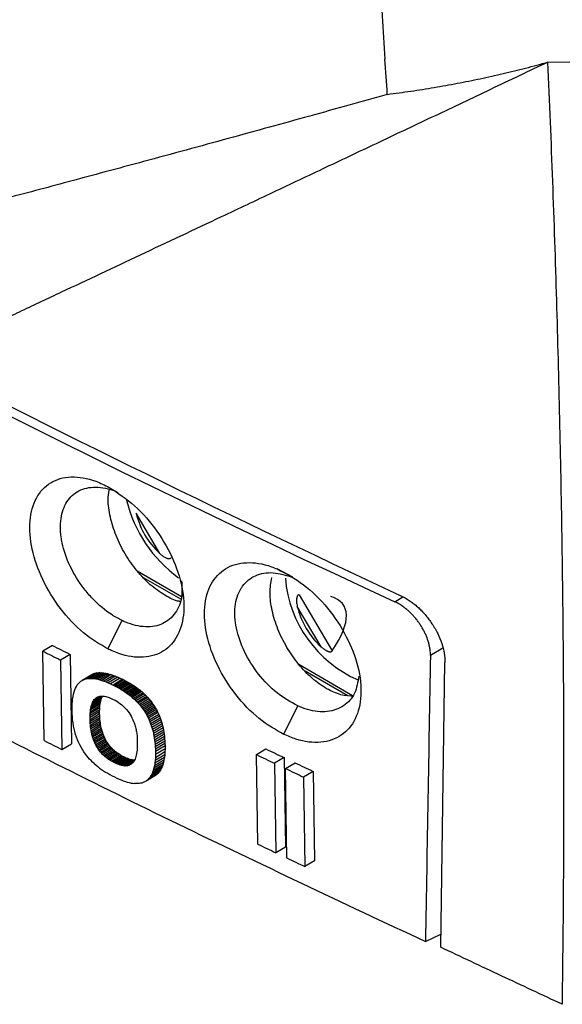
# Model space of a CAD drawing. Header units: millimetres. Extents: x -0.57 to 0.95, y -0.4 to 0.71.
# Tile 236 of 256: x 0.7105 to 0.7226, y 0.3156 to 0.3375. Entities that reach past the tile are written whole.
import ezdxf

# ---------------------------------------------------------------- set-up
doc = ezdxf.new("R2010")
doc.units = ezdxf.units.MM
doc.layers.add('FORMAT', color=7, linetype='Continuous')

msp = doc.modelspace()

# ---------------------------------------------------------------- linework, layer by layer
at = {"layer": 'FORMAT', "color": 7, "linetype": 'Continuous', "lineweight": 25}
for p, q in [((0.713632, 0.325592), (0.713101, 0.326491)), ((0.713121, 0.325209), (0.714113, 0.324637)), ((0.71659, 0.325065), (0.716246, 0.325251)), ((0.71326, 0.325064), (0.714093, 0.324584)), ((0.716732, 0.324678), (0.717472, 0.323427)), ((0.718865, 0.324522), (0.719042, 0.324627)), ((0.717224, 0.323518), (0.716693, 0.324417)), ((0.712471, 0.32347), (0.71279, 0.324101)), ((0.711235, 0.323548), (0.711023, 0.323421)), ((0.711053, 0.321428), (0.711023, 0.323421)), ((0.719938, 0.323489), (0.719659, 0.323322)), ((0.711631, 0.32335), (0.711418, 0.323223)), ((0.711418, 0.323223), (0.711449, 0.321231)), ((0.711631, 0.32335), (0.711661, 0.321358)), ((0.716727, 0.323128), (0.717925, 0.322436)), ((0.716866, 0.322983), (0.717819, 0.322433)), ((0.719888, 0.316828), (0.719982, 0.323166)), ((0.71184, 0.322726), (0.711868, 0.322749)), ((0.711868, 0.322749), (0.711898, 0.322769)), ((0.712111, 0.322896), (0.711898, 0.322769)), ((0.711898, 0.322769), (0.71193, 0.322785)), ((0.712143, 0.322912), (0.71193, 0.322785)), ((0.71193, 0.322785), (0.711958, 0.322796)), ((0.712171, 0.322923), (0.711958, 0.322796)), ((0.711958, 0.322796), (0.711989, 0.322804)), ((0.712201, 0.322931), (0.711989, 0.322804)), ((0.711989, 0.322804), (0.712021, 0.32281)), ((0.712233, 0.322937), (0.712021, 0.32281)), ((0.712021, 0.32281), (0.712054, 0.322814)), ((0.712267, 0.322941), (0.712054, 0.322814)), ((0.712054, 0.322814), (0.712089, 0.322815)), ((0.712302, 0.322942), (0.712089, 0.322815)), ((0.712089, 0.322815), (0.712126, 0.322814)), ((0.712111, 0.322896), (0.712143, 0.322912)), ((0.712339, 0.322941), (0.712126, 0.322814)), ((0.712126, 0.322814), (0.712165, 0.32281)), ((0.712143, 0.322912), (0.712171, 0.322923)), ((0.712378, 0.322937), (0.712165, 0.32281)), ((0.712165, 0.32281), (0.712205, 0.322804)), ((0.712171, 0.322923), (0.712201, 0.322931)), ((0.712201, 0.322931), (0.712233, 0.322937)), ((0.712418, 0.322931), (0.712205, 0.322804)), ((0.712205, 0.322804), (0.712247, 0.322795)), ((0.712233, 0.322937), (0.712267, 0.322941)), ((0.71246, 0.322922), (0.712247, 0.322795)), ((0.712247, 0.322795), (0.712291, 0.322784)), ((0.712267, 0.322941), (0.712302, 0.322942)), ((0.712503, 0.322911), (0.712291, 0.322784)), ((0.712291, 0.322784), (0.712336, 0.322771)), ((0.712302, 0.322942), (0.712339, 0.322941)), ((0.712549, 0.322898), (0.712336, 0.322771)), ((0.712336, 0.322771), (0.712383, 0.322755)), ((0.712339, 0.322941), (0.712378, 0.322937)), ((0.712378, 0.322937), (0.712418, 0.322931)), ((0.712596, 0.322882), (0.712383, 0.322755)), ((0.712383, 0.322755), (0.712431, 0.322737)), ((0.712418, 0.322931), (0.71246, 0.322922)), ((0.712644, 0.322864), (0.712431, 0.322737)), ((0.712431, 0.322737), (0.712482, 0.322716)), ((0.71246, 0.322922), (0.712503, 0.322911)), ((0.712694, 0.322843), (0.712482, 0.322716)), ((0.712503, 0.322911), (0.712549, 0.322898)), ((0.712746, 0.32282), (0.712534, 0.322693)), ((0.712549, 0.322898), (0.712596, 0.322882)), ((0.7128, 0.322794), (0.712587, 0.322667)), ((0.712596, 0.322882), (0.712644, 0.322864)), ((0.712831, 0.322779), (0.712618, 0.322652)), ((0.712644, 0.322864), (0.712694, 0.322843)), ((0.712861, 0.322763), (0.712648, 0.322636)), ((0.712891, 0.322747), (0.712678, 0.32262)), ((0.712694, 0.322843), (0.712746, 0.32282)), ((0.71292, 0.322731), (0.712708, 0.322604)), ((0.712746, 0.32282), (0.7128, 0.322794)), ((0.7128, 0.322794), (0.712831, 0.322779)), ((0.712831, 0.322779), (0.712861, 0.322763)), ((0.712861, 0.322763), (0.712891, 0.322747)), ((0.712891, 0.322747), (0.71292, 0.322731)), ((0.71292, 0.322731), (0.712949, 0.322715)), ((0.711706, 0.322465), (0.711719, 0.322513)), ((0.711719, 0.322513), (0.711734, 0.322557)), ((0.711734, 0.322557), (0.711751, 0.322598)), ((0.711751, 0.322598), (0.71177, 0.322635)), ((0.71177, 0.322635), (0.711791, 0.322669)), ((0.711791, 0.322669), (0.711815, 0.322699)), ((0.711815, 0.322699), (0.71184, 0.322726)), ((0.712482, 0.322716), (0.712534, 0.322693)), ((0.712534, 0.322693), (0.712587, 0.322667)), ((0.712587, 0.322667), (0.712618, 0.322652)), ((0.712618, 0.322652), (0.712648, 0.322636)), ((0.712648, 0.322636), (0.712678, 0.32262)), ((0.712678, 0.32262), (0.712708, 0.322604)), ((0.712708, 0.322604), (0.712736, 0.322587)), ((0.712949, 0.322715), (0.712736, 0.322587)), ((0.712736, 0.322587), (0.712764, 0.322571)), ((0.712977, 0.322698), (0.712764, 0.322571)), ((0.712764, 0.322571), (0.712792, 0.322554)), ((0.713004, 0.322681), (0.712792, 0.322554)), ((0.712792, 0.322554), (0.712819, 0.322537)), ((0.713032, 0.322664), (0.712819, 0.322537)), ((0.712819, 0.322537), (0.712845, 0.32252)), ((0.713058, 0.322647), (0.712845, 0.32252)), ((0.712845, 0.32252), (0.712871, 0.322502)), ((0.713084, 0.322629), (0.712871, 0.322502)), ((0.713109, 0.322612), (0.712896, 0.322484)), ((0.713133, 0.322594), (0.712921, 0.322466)), ((0.713157, 0.322575), (0.712945, 0.322448)), ((0.712949, 0.322715), (0.712977, 0.322698)), ((0.713181, 0.322557), (0.712968, 0.32243)), ((0.712977, 0.322698), (0.713004, 0.322681)), ((0.713204, 0.322538), (0.712991, 0.322411)), ((0.713004, 0.322681), (0.713032, 0.322664)), ((0.713226, 0.32252), (0.713013, 0.322392)), ((0.713032, 0.322664), (0.713058, 0.322647)), ((0.713058, 0.322647), (0.713084, 0.322629)), ((0.713084, 0.322629), (0.713109, 0.322612)), ((0.713109, 0.322612), (0.713133, 0.322594)), ((0.713133, 0.322594), (0.713157, 0.322575)), ((0.713157, 0.322575), (0.713181, 0.322557)), ((0.713181, 0.322557), (0.713204, 0.322538)), ((0.713204, 0.322538), (0.713226, 0.32252)), ((0.713226, 0.32252), (0.713255, 0.322494)), ((0.711676, 0.322238), (0.711681, 0.3223)), ((0.711681, 0.3223), (0.711687, 0.322359)), ((0.711687, 0.322359), (0.711696, 0.322413)), ((0.711696, 0.322413), (0.711706, 0.322465)), ((0.712101, 0.322188), (0.712314, 0.322315)), ((0.71211, 0.322219), (0.712322, 0.322346)), ((0.712119, 0.322248), (0.712332, 0.322376)), ((0.71213, 0.322275), (0.712343, 0.322403)), ((0.71213, 0.322275), (0.712142, 0.3223)), ((0.712142, 0.3223), (0.712343, 0.322421)), ((0.712142, 0.3223), (0.712155, 0.322323)), ((0.712155, 0.322323), (0.712318, 0.32242)), ((0.712155, 0.322323), (0.71217, 0.322343)), ((0.71217, 0.322343), (0.712294, 0.322417)), ((0.71217, 0.322343), (0.712186, 0.32236)), ((0.712186, 0.32236), (0.712272, 0.322412)), ((0.712186, 0.32236), (0.712203, 0.322376)), ((0.712203, 0.322376), (0.71225, 0.322404)), ((0.712203, 0.322376), (0.712221, 0.322389)), ((0.712221, 0.322389), (0.712237, 0.322398)), ((0.712237, 0.322398), (0.712254, 0.322406)), ((0.712254, 0.322406), (0.712271, 0.322412)), ((0.712271, 0.322412), (0.71229, 0.322416)), ((0.71229, 0.322416), (0.71231, 0.322419)), ((0.712307, 0.322281), (0.712314, 0.322315)), ((0.71231, 0.322419), (0.712331, 0.322421)), ((0.712314, 0.322315), (0.712322, 0.322346)), ((0.712322, 0.322346), (0.712332, 0.322376)), ((0.712331, 0.322421), (0.712353, 0.32242)), ((0.712332, 0.322376), (0.712343, 0.322403)), ((0.712343, 0.322403), (0.712355, 0.322427)), ((0.712353, 0.32242), (0.712376, 0.322419)), ((0.712376, 0.322419), (0.712399, 0.322415)), ((0.712399, 0.322415), (0.712424, 0.32241)), ((0.712424, 0.32241), (0.71245, 0.322404)), ((0.71245, 0.322404), (0.712476, 0.322396)), ((0.712476, 0.322396), (0.712504, 0.322386)), ((0.712504, 0.322386), (0.712532, 0.322375)), ((0.712532, 0.322375), (0.712562, 0.322362)), ((0.712562, 0.322362), (0.712592, 0.322347)), ((0.712592, 0.322347), (0.712631, 0.322327)), ((0.712631, 0.322327), (0.712669, 0.322305)), ((0.712669, 0.322305), (0.712705, 0.322282)), ((0.712871, 0.322502), (0.712896, 0.322484)), ((0.712896, 0.322484), (0.712921, 0.322466)), ((0.712921, 0.322466), (0.712945, 0.322448)), ((0.712945, 0.322448), (0.712968, 0.32243)), ((0.712968, 0.32243), (0.712991, 0.322411)), ((0.712991, 0.322411), (0.713013, 0.322392)), ((0.713013, 0.322392), (0.713042, 0.322367)), ((0.713255, 0.322494), (0.713042, 0.322367)), ((0.713042, 0.322367), (0.713071, 0.322341)), ((0.713283, 0.322468), (0.713071, 0.322341)), ((0.713071, 0.322341), (0.713098, 0.322314)), ((0.713311, 0.322441), (0.713098, 0.322314)), ((0.713098, 0.322314), (0.713124, 0.322287)), ((0.713337, 0.322414), (0.713124, 0.322287)), ((0.713362, 0.322387), (0.71315, 0.32226)), ((0.713387, 0.322359), (0.713174, 0.322232)), ((0.713411, 0.32233), (0.713198, 0.322203)), ((0.713434, 0.322302), (0.713221, 0.322174)), ((0.713255, 0.322494), (0.713283, 0.322468)), ((0.713283, 0.322468), (0.713311, 0.322441)), ((0.713311, 0.322441), (0.713337, 0.322414)), ((0.713337, 0.322414), (0.713362, 0.322387)), ((0.713362, 0.322387), (0.713387, 0.322359)), ((0.713387, 0.322359), (0.713411, 0.32233)), ((0.713411, 0.32233), (0.713434, 0.322302)), ((0.713434, 0.322302), (0.713456, 0.322272)), ((0.711674, 0.322173), (0.711676, 0.322238)), ((0.711674, 0.322104), (0.711674, 0.322173)), ((0.711676, 0.322032), (0.711674, 0.322104)), ((0.712076, 0.32195), (0.712289, 0.322077)), ((0.712077, 0.321995), (0.71229, 0.322122)), ((0.71208, 0.322038), (0.712292, 0.322165)), ((0.71208, 0.322038), (0.712083, 0.322079)), ((0.712083, 0.322079), (0.712296, 0.322206)), ((0.712083, 0.322079), (0.712088, 0.322118)), ((0.712088, 0.322118), (0.712301, 0.322245)), ((0.712088, 0.322118), (0.712094, 0.322154)), ((0.712094, 0.322154), (0.712307, 0.322281)), ((0.712094, 0.322154), (0.712101, 0.322188)), ((0.712101, 0.322188), (0.71211, 0.322219)), ((0.71211, 0.322219), (0.712119, 0.322248)), ((0.712119, 0.322248), (0.71213, 0.322275)), ((0.712289, 0.322077), (0.71229, 0.322122)), ((0.712289, 0.322029), (0.712289, 0.322077)), ((0.71229, 0.322122), (0.712292, 0.322165)), ((0.712292, 0.322165), (0.712296, 0.322206)), ((0.712296, 0.322206), (0.712301, 0.322245)), ((0.712301, 0.322245), (0.712307, 0.322281)), ((0.712705, 0.322282), (0.712739, 0.322258)), ((0.712739, 0.322258), (0.712773, 0.322232)), ((0.712773, 0.322232), (0.712805, 0.322204)), ((0.712805, 0.322204), (0.712835, 0.322176)), ((0.712835, 0.322176), (0.712864, 0.322146)), ((0.712864, 0.322146), (0.712892, 0.322114)), ((0.712892, 0.322114), (0.712918, 0.322081)), ((0.712918, 0.322081), (0.712943, 0.322046)), ((0.713124, 0.322287), (0.71315, 0.32226)), ((0.71315, 0.32226), (0.713174, 0.322232)), ((0.713174, 0.322232), (0.713198, 0.322203)), ((0.713198, 0.322203), (0.713221, 0.322174)), ((0.713221, 0.322174), (0.713243, 0.322145)), ((0.713456, 0.322272), (0.713243, 0.322145)), ((0.713243, 0.322145), (0.713265, 0.322115)), ((0.713477, 0.322242), (0.713265, 0.322115)), ((0.713265, 0.322115), (0.713285, 0.322085)), ((0.713498, 0.322212), (0.713285, 0.322085)), ((0.713285, 0.322085), (0.713304, 0.322054)), ((0.713517, 0.322181), (0.713304, 0.322054)), ((0.713536, 0.32215), (0.713323, 0.322023)), ((0.713554, 0.322119), (0.713341, 0.321992)), ((0.71357, 0.322087), (0.713358, 0.321959)), ((0.713456, 0.322272), (0.713477, 0.322242)), ((0.713477, 0.322242), (0.713498, 0.322212)), ((0.713498, 0.322212), (0.713517, 0.322181)), ((0.713517, 0.322181), (0.713536, 0.32215)), ((0.713536, 0.32215), (0.713554, 0.322119)), ((0.713554, 0.322119), (0.71357, 0.322087)), ((0.71357, 0.322087), (0.713586, 0.322054)), ((0.716391, 0.321569), (0.716703, 0.322203)), ((0.711681, 0.321961), (0.711676, 0.322032)), ((0.711687, 0.321892), (0.711681, 0.321961)), ((0.711696, 0.321824), (0.711687, 0.321892)), ((0.712076, 0.321902), (0.712289, 0.322029)), ((0.712076, 0.32195), (0.712077, 0.321995)), ((0.712076, 0.321902), (0.712076, 0.32195)), ((0.712078, 0.321859), (0.712076, 0.321902)), ((0.712077, 0.321995), (0.71208, 0.322038)), ((0.712078, 0.321859), (0.71229, 0.321986)), ((0.71208, 0.321817), (0.712078, 0.321859)), ((0.71208, 0.321817), (0.712292, 0.321944)), ((0.712083, 0.321776), (0.712295, 0.321903)), ((0.712087, 0.321736), (0.7123, 0.321863)), ((0.71229, 0.321986), (0.712289, 0.322029)), ((0.712292, 0.321944), (0.71229, 0.321986)), ((0.712295, 0.321903), (0.712292, 0.321944)), ((0.7123, 0.321863), (0.712295, 0.321903)), ((0.712305, 0.321823), (0.7123, 0.321863)), ((0.712943, 0.322046), (0.712966, 0.32201)), ((0.712966, 0.32201), (0.712988, 0.321973)), ((0.712988, 0.321973), (0.713009, 0.321934)), ((0.713009, 0.321934), (0.713028, 0.321894)), ((0.713028, 0.321894), (0.713046, 0.321852)), ((0.713046, 0.321852), (0.713055, 0.321828)), ((0.713304, 0.322054), (0.713323, 0.322023)), ((0.713323, 0.322023), (0.713341, 0.321992)), ((0.713341, 0.321992), (0.713358, 0.321959)), ((0.713358, 0.321959), (0.713374, 0.321927)), ((0.713586, 0.322054), (0.713374, 0.321927)), ((0.713374, 0.321927), (0.713392, 0.321887)), ((0.713605, 0.322014), (0.713392, 0.321887)), ((0.713392, 0.321887), (0.713409, 0.321846)), ((0.713622, 0.321973), (0.713409, 0.321846)), ((0.713638, 0.321931), (0.713425, 0.321804)), ((0.713653, 0.321889), (0.71344, 0.321762)), ((0.713586, 0.322054), (0.713605, 0.322014)), ((0.713605, 0.322014), (0.713622, 0.321973)), ((0.713622, 0.321973), (0.713638, 0.321931)), ((0.713638, 0.321931), (0.713653, 0.321889)), ((0.713653, 0.321889), (0.713667, 0.321845)), ((0.711707, 0.321757), (0.711696, 0.321824)), ((0.711721, 0.321693), (0.711707, 0.321757)), ((0.711736, 0.321629), (0.711721, 0.321693)), ((0.712083, 0.321776), (0.71208, 0.321817)), ((0.712087, 0.321736), (0.712083, 0.321776)), ((0.712092, 0.321696), (0.712087, 0.321736)), ((0.712092, 0.321696), (0.712305, 0.321823)), ((0.712098, 0.321657), (0.712092, 0.321696)), ((0.712098, 0.321657), (0.712311, 0.321785)), ((0.712105, 0.321619), (0.712098, 0.321657)), ((0.712105, 0.321619), (0.712318, 0.321747)), ((0.712113, 0.321582), (0.712326, 0.321709)), ((0.712122, 0.321546), (0.712335, 0.321673)), ((0.712132, 0.32151), (0.712345, 0.321638)), ((0.712311, 0.321785), (0.712305, 0.321823)), ((0.712318, 0.321747), (0.712311, 0.321785)), ((0.712326, 0.321709), (0.712318, 0.321747)), ((0.712335, 0.321673), (0.712326, 0.321709)), ((0.712345, 0.321638), (0.712335, 0.321673)), ((0.712356, 0.321603), (0.712345, 0.321638)), ((0.713055, 0.321828), (0.713064, 0.321803)), ((0.713064, 0.321803), (0.713072, 0.321778)), ((0.713072, 0.321778), (0.71308, 0.321753)), ((0.71308, 0.321753), (0.713087, 0.321728)), ((0.713087, 0.321728), (0.713093, 0.321702)), ((0.713093, 0.321702), (0.713099, 0.321676)), ((0.713099, 0.321676), (0.713105, 0.32165)), ((0.713105, 0.32165), (0.71311, 0.321623)), ((0.713409, 0.321846), (0.713425, 0.321804)), ((0.713425, 0.321804), (0.71344, 0.321762)), ((0.71344, 0.321762), (0.713454, 0.321718)), ((0.713667, 0.321845), (0.713454, 0.321718)), ((0.713454, 0.321718), (0.713467, 0.321674)), ((0.71368, 0.321801), (0.713467, 0.321674)), ((0.713467, 0.321674), (0.713479, 0.321629)), ((0.713692, 0.321756), (0.713479, 0.321629)), ((0.713702, 0.321711), (0.713489, 0.321584)), ((0.713711, 0.321664), (0.713499, 0.321537)), ((0.713667, 0.321845), (0.71368, 0.321801)), ((0.71368, 0.321801), (0.713692, 0.321756)), ((0.713692, 0.321756), (0.713702, 0.321711)), ((0.713702, 0.321711), (0.713711, 0.321664)), ((0.713711, 0.321664), (0.71372, 0.321617)), ((0.711754, 0.321568), (0.711736, 0.321629)), ((0.711773, 0.321507), (0.711754, 0.321568)), ((0.711795, 0.321449), (0.711773, 0.321507)), ((0.711819, 0.321391), (0.711795, 0.321449)), ((0.712113, 0.321582), (0.712105, 0.321619)), ((0.712122, 0.321546), (0.712113, 0.321582)), ((0.712132, 0.32151), (0.712122, 0.321546)), ((0.712143, 0.321476), (0.712132, 0.32151)), ((0.712143, 0.321476), (0.712356, 0.321603)), ((0.712155, 0.321442), (0.712143, 0.321476)), ((0.712155, 0.321442), (0.712368, 0.321569)), ((0.712168, 0.321409), (0.712155, 0.321442)), ((0.712168, 0.321409), (0.712381, 0.321536)), ((0.712183, 0.321376), (0.712395, 0.321504)), ((0.712198, 0.321345), (0.71241, 0.321472)), ((0.712214, 0.321314), (0.712426, 0.321441)), ((0.712368, 0.321569), (0.712356, 0.321603)), ((0.712381, 0.321536), (0.712368, 0.321569)), ((0.712395, 0.321504), (0.712381, 0.321536)), ((0.71241, 0.321472), (0.712395, 0.321504)), ((0.712426, 0.321441), (0.71241, 0.321472)), ((0.712443, 0.321411), (0.712426, 0.321441)), ((0.71311, 0.321623), (0.713114, 0.321596)), ((0.713114, 0.321596), (0.713117, 0.321569)), ((0.713117, 0.321569), (0.713121, 0.321542)), ((0.713121, 0.321542), (0.713123, 0.321514)), ((0.713123, 0.321514), (0.713125, 0.321487)), ((0.713125, 0.321487), (0.713126, 0.321458)), ((0.713126, 0.321458), (0.713127, 0.32143)), ((0.713127, 0.32143), (0.713128, 0.321387)), ((0.713479, 0.321629), (0.713489, 0.321584)), ((0.713489, 0.321584), (0.713499, 0.321537)), ((0.713499, 0.321537), (0.713507, 0.32149)), ((0.71372, 0.321617), (0.713507, 0.32149)), ((0.713507, 0.32149), (0.713514, 0.321442)), ((0.713727, 0.321569), (0.713514, 0.321442)), ((0.713514, 0.321442), (0.71352, 0.321393)), ((0.713733, 0.32152), (0.71352, 0.321393)), ((0.713737, 0.32147), (0.713525, 0.321343)), ((0.713741, 0.32142), (0.713528, 0.321293)), ((0.71372, 0.321617), (0.713727, 0.321569)), ((0.713727, 0.321569), (0.713733, 0.32152)), ((0.713733, 0.32152), (0.713737, 0.32147)), ((0.713737, 0.32147), (0.713741, 0.32142)), ((0.713741, 0.32142), (0.713744, 0.321368)), ((0.711449, 0.321231), (0.711661, 0.321358)), ((0.711846, 0.321336), (0.711819, 0.321391)), ((0.711875, 0.321282), (0.711846, 0.321336)), ((0.711905, 0.321229), (0.711875, 0.321282)), ((0.711938, 0.321178), (0.711905, 0.321229)), ((0.712183, 0.321376), (0.712168, 0.321409)), ((0.712198, 0.321345), (0.712183, 0.321376)), ((0.712214, 0.321314), (0.712198, 0.321345)), ((0.712231, 0.321284), (0.712214, 0.321314)), ((0.712231, 0.321284), (0.712443, 0.321411)), ((0.712249, 0.321255), (0.712231, 0.321284)), ((0.712249, 0.321255), (0.712461, 0.321382)), ((0.712268, 0.321227), (0.712249, 0.321255)), ((0.712268, 0.321227), (0.712481, 0.321354)), ((0.712288, 0.3212), (0.712268, 0.321227)), ((0.712288, 0.3212), (0.712501, 0.321327)), ((0.712309, 0.321173), (0.712288, 0.3212)), ((0.712309, 0.321173), (0.712522, 0.321301)), ((0.712332, 0.321148), (0.712545, 0.321275)), ((0.712355, 0.321123), (0.712568, 0.32125)), ((0.71238, 0.321099), (0.712593, 0.321226)), ((0.712405, 0.321076), (0.712618, 0.321203)), ((0.712461, 0.321382), (0.712443, 0.321411)), ((0.712481, 0.321354), (0.712461, 0.321382)), ((0.712501, 0.321327), (0.712481, 0.321354)), ((0.712522, 0.321301), (0.712501, 0.321327)), ((0.712545, 0.321275), (0.712522, 0.321301)), ((0.712568, 0.32125), (0.712545, 0.321275)), ((0.712593, 0.321226), (0.712568, 0.32125)), ((0.712618, 0.321203), (0.712593, 0.321226)), ((0.712645, 0.321181), (0.712618, 0.321203)), ((0.713121, 0.321214), (0.713117, 0.321176)), ((0.713125, 0.321254), (0.713121, 0.321214)), ((0.713127, 0.321296), (0.713125, 0.321254)), ((0.713128, 0.32134), (0.713127, 0.321296)), ((0.713128, 0.321387), (0.713128, 0.32134)), ((0.71352, 0.321393), (0.713525, 0.321343)), ((0.713525, 0.321343), (0.713528, 0.321293)), ((0.713528, 0.321293), (0.713531, 0.321241)), ((0.713744, 0.321368), (0.713531, 0.321241)), ((0.713531, 0.321241), (0.713532, 0.321189)), ((0.713745, 0.321316), (0.713532, 0.321189)), ((0.713745, 0.321244), (0.713532, 0.321117)), ((0.713745, 0.321244), (0.713743, 0.321176)), ((0.713744, 0.321368), (0.713745, 0.321316)), ((0.713745, 0.321316), (0.713745, 0.321244)), ((0.715782, 0.321116), (0.715995, 0.321244)), ((0.711974, 0.321128), (0.711938, 0.321178)), ((0.712003, 0.321091), (0.711974, 0.321128)), ((0.712033, 0.321054), (0.712003, 0.321091)), ((0.712065, 0.321019), (0.712033, 0.321054)), ((0.712099, 0.320983), (0.712065, 0.321019)), ((0.712133, 0.320949), (0.712099, 0.320983)), ((0.712332, 0.321148), (0.712309, 0.321173)), ((0.712355, 0.321123), (0.712332, 0.321148)), ((0.71238, 0.321099), (0.712355, 0.321123)), ((0.712405, 0.321076), (0.71238, 0.321099)), ((0.712432, 0.321054), (0.712405, 0.321076)), ((0.712432, 0.321054), (0.712645, 0.321181)), ((0.71246, 0.321033), (0.712432, 0.321054)), ((0.71246, 0.321033), (0.712673, 0.32116)), ((0.712489, 0.321012), (0.71246, 0.321033)), ((0.712489, 0.321012), (0.712702, 0.321139)), ((0.712519, 0.320993), (0.712489, 0.321012)), ((0.712519, 0.320993), (0.712731, 0.32112)), ((0.71255, 0.320974), (0.712519, 0.320993)), ((0.71255, 0.320974), (0.712762, 0.321101)), ((0.712582, 0.320956), (0.712794, 0.321083)), ((0.712615, 0.320939), (0.712828, 0.321066)), ((0.712673, 0.32116), (0.712645, 0.321181)), ((0.712645, 0.320925), (0.712858, 0.321052)), ((0.712702, 0.321139), (0.712673, 0.32116)), ((0.712675, 0.320912), (0.712888, 0.321039)), ((0.712731, 0.32112), (0.712702, 0.321139)), ((0.712703, 0.320901), (0.712916, 0.321028)), ((0.712762, 0.321101), (0.712731, 0.32112)), ((0.712731, 0.320891), (0.712944, 0.321018)), ((0.712758, 0.320883), (0.712971, 0.32101)), ((0.712794, 0.321083), (0.712762, 0.321101)), ((0.712784, 0.320877), (0.712997, 0.321004)), ((0.712828, 0.321066), (0.712794, 0.321083)), ((0.712809, 0.320872), (0.713021, 0.321)), ((0.712858, 0.321052), (0.712828, 0.321066)), ((0.712833, 0.32087), (0.713046, 0.320997)), ((0.712856, 0.320868), (0.713064, 0.320992)), ((0.712888, 0.321039), (0.712858, 0.321052)), ((0.712916, 0.321028), (0.712888, 0.321039)), ((0.712944, 0.321018), (0.712916, 0.321028)), ((0.712971, 0.32101), (0.712944, 0.321018)), ((0.712997, 0.321004), (0.712971, 0.32101)), ((0.713021, 0.321), (0.712997, 0.321004)), ((0.713046, 0.320997), (0.713021, 0.321)), ((0.713068, 0.320995), (0.713046, 0.320997)), ((0.713065, 0.320995), (0.713053, 0.320972)), ((0.713077, 0.321019), (0.713065, 0.320995)), ((0.713087, 0.321046), (0.713077, 0.321019)), ((0.713096, 0.321075), (0.713087, 0.321046)), ((0.713104, 0.321107), (0.713096, 0.321075)), ((0.713111, 0.32114), (0.713104, 0.321107)), ((0.713117, 0.321176), (0.713111, 0.32114)), ((0.713722, 0.320994), (0.713509, 0.320867)), ((0.713731, 0.321051), (0.713518, 0.320924)), ((0.713525, 0.320985), (0.713518, 0.320924)), ((0.713738, 0.321112), (0.713525, 0.320985)), ((0.71353, 0.321049), (0.713525, 0.320985)), ((0.713743, 0.321176), (0.71353, 0.321049)), ((0.713532, 0.321117), (0.71353, 0.321049)), ((0.713532, 0.321189), (0.713532, 0.321117)), ((0.713722, 0.320994), (0.71371, 0.320942)), ((0.713731, 0.321051), (0.713722, 0.320994)), ((0.713738, 0.321112), (0.713731, 0.321051)), ((0.713743, 0.321176), (0.713738, 0.321112)), ((0.715813, 0.319123), (0.715782, 0.321116)), ((0.716399, 0.321051), (0.716186, 0.320924)), ((0.716399, 0.321051), (0.716429, 0.319058)), ((0.71217, 0.320916), (0.712133, 0.320949)), ((0.71217, 0.320916), (0.712208, 0.320883)), ((0.712208, 0.320883), (0.712248, 0.32085)), ((0.712248, 0.32085), (0.712289, 0.320819)), ((0.712289, 0.320819), (0.712331, 0.320788)), ((0.712331, 0.320788), (0.712375, 0.320758)), ((0.712375, 0.320758), (0.712421, 0.320729)), ((0.712582, 0.320956), (0.71255, 0.320974)), ((0.712615, 0.320939), (0.712582, 0.320956)), ((0.712645, 0.320925), (0.712615, 0.320939)), ((0.712675, 0.320912), (0.712645, 0.320925)), ((0.712703, 0.320901), (0.712675, 0.320912)), ((0.712731, 0.320891), (0.712703, 0.320901)), ((0.712758, 0.320883), (0.712731, 0.320891)), ((0.712784, 0.320877), (0.712758, 0.320883)), ((0.712809, 0.320872), (0.712784, 0.320877)), ((0.712833, 0.32087), (0.712809, 0.320872)), ((0.712856, 0.320868), (0.712833, 0.32087)), ((0.712878, 0.320868), (0.712856, 0.320868)), ((0.712878, 0.320868), (0.713053, 0.320973)), ((0.712899, 0.32087), (0.712878, 0.320868)), ((0.712899, 0.32087), (0.713041, 0.320955)), ((0.712919, 0.320874), (0.712899, 0.32087)), ((0.712919, 0.320874), (0.713028, 0.320939)), ((0.712938, 0.320879), (0.712919, 0.320874)), ((0.712938, 0.320879), (0.713014, 0.320924)), ((0.712956, 0.320886), (0.712938, 0.320879)), ((0.712956, 0.320886), (0.712998, 0.320911)), ((0.712974, 0.320895), (0.712956, 0.320886)), ((0.71299, 0.320905), (0.712974, 0.320895)), ((0.713007, 0.320918), (0.71299, 0.320905)), ((0.713024, 0.320934), (0.713007, 0.320918)), ((0.713039, 0.320952), (0.713024, 0.320934)), ((0.713053, 0.320972), (0.713039, 0.320952)), ((0.713641, 0.320768), (0.713429, 0.320641)), ((0.713662, 0.320805), (0.713449, 0.320678)), ((0.71368, 0.320847), (0.713468, 0.32072)), ((0.713484, 0.320765), (0.713468, 0.32072)), ((0.713697, 0.320892), (0.713484, 0.320765)), ((0.713498, 0.320814), (0.713484, 0.320765)), ((0.71371, 0.320942), (0.713498, 0.320814)), ((0.713509, 0.320867), (0.713498, 0.320814)), ((0.713518, 0.320924), (0.713509, 0.320867)), ((0.713641, 0.320768), (0.713618, 0.320734)), ((0.713662, 0.320805), (0.713641, 0.320768)), ((0.71368, 0.320847), (0.713662, 0.320805)), ((0.713697, 0.320892), (0.71368, 0.320847)), ((0.71371, 0.320942), (0.713697, 0.320892)), ((0.716186, 0.320924), (0.716216, 0.318931)), ((0.716428, 0.320808), (0.716642, 0.320935)), ((0.716459, 0.318815), (0.716428, 0.320808)), ((0.712421, 0.320729), (0.712468, 0.320701)), ((0.712468, 0.320701), (0.712517, 0.320673)), ((0.712517, 0.320673), (0.712567, 0.320646)), ((0.712567, 0.320646), (0.712618, 0.32062)), ((0.712618, 0.32062), (0.71267, 0.320595)), ((0.71267, 0.320595), (0.71272, 0.320573)), ((0.71272, 0.320573), (0.712769, 0.320553)), ((0.712769, 0.320553), (0.712816, 0.320535)), ((0.713536, 0.320655), (0.713323, 0.320528)), ((0.713353, 0.32055), (0.713323, 0.320528)), ((0.713566, 0.320677), (0.713353, 0.32055)), ((0.71338, 0.320576), (0.713353, 0.32055)), ((0.713593, 0.320704), (0.71338, 0.320576)), ((0.713406, 0.320607), (0.71338, 0.320576)), ((0.713618, 0.320734), (0.713406, 0.320607)), ((0.713429, 0.320641), (0.713406, 0.320607)), ((0.713449, 0.320678), (0.713429, 0.320641)), ((0.713468, 0.32072), (0.713449, 0.320678)), ((0.713566, 0.320677), (0.713536, 0.320655)), ((0.713593, 0.320704), (0.713566, 0.320677)), ((0.713618, 0.320734), (0.713593, 0.320704)), ((0.717046, 0.320743), (0.716833, 0.320616)), ((0.716833, 0.320616), (0.716863, 0.318623)), ((0.717046, 0.320743), (0.717076, 0.31875)), ((0.712816, 0.320535), (0.712861, 0.320519)), ((0.712861, 0.320519), (0.712905, 0.320506)), ((0.712905, 0.320506), (0.712947, 0.320494)), ((0.712947, 0.320494), (0.712988, 0.320485)), ((0.712988, 0.320485), (0.713027, 0.320478)), ((0.713027, 0.320478), (0.713064, 0.320474)), ((0.7131, 0.320472), (0.713064, 0.320474)), ((0.713135, 0.320472), (0.7131, 0.320472)), ((0.713167, 0.320474), (0.713135, 0.320472)), ((0.713199, 0.320478), (0.713167, 0.320474)), ((0.713228, 0.320485), (0.713199, 0.320478)), ((0.713256, 0.320494), (0.713228, 0.320485)), ((0.713291, 0.320509), (0.713256, 0.320494)), ((0.713323, 0.320528), (0.713291, 0.320509)), ((0.716429, 0.319058), (0.716216, 0.318931)), ((0.717076, 0.31875), (0.716863, 0.318623)), ((0.71955, 0.316953), (0.719892, 0.317116))]:
    msp.add_line(p, q, dxfattribs=at)
for centre, radius, start, end in [((0.83633, 0.579215), 0.2804758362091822, 235.439054, 245.240715), ((0.715808, 0.327491), 0.0030041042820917, 193.592515, 234.110619), ((0.719133, 0.325271), 0.0027163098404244, 184.815249, 246.502173), ((0.848729, 0.599099), 0.3081579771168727, 243.457075, 243.539281), ((0.848801, 0.598985), 0.307880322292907, 243.460421, 243.542705), ((0.848759, 0.597106), 0.3081579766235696, 243.457075, 243.539281), ((0.852648, 0.606894), 0.3166548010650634, 244.433843, 244.514738), ((0.852576, 0.607007), 0.3169322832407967, 244.429589, 244.510409), ((0.853084, 0.608074), 0.318113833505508, 244.558962, 244.639603), ((0.853156, 0.607961), 0.3178363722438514, 244.563336, 244.644052), ((0.852607, 0.605014), 0.3169322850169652, 244.429589, 244.510409), ((0.853115, 0.606081), 0.3181138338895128, 244.558962, 244.639603)]:
    msp.add_arc(centre, radius, start, end, dxfattribs=at)
for centre, major_axis, ratio, start_param, end_param in [((0.714963, 0.326978), (0.001700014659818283, 0.0009119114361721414), 0.95888, 2.895021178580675, 3.467498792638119), ((0.709889, 0.319727), (0.00784152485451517, 0.004706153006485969), 0.202279, 5.878230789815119, 6.460617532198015), ((0.718555, 0.324904), (0.001700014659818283, 0.0009119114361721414), 0.95888, 2.895021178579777, 3.467498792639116), ((0.919722, -0.324285), (0.104343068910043, 7.197044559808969), 0.029214, 1.481115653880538, 1.482004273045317)]:
    msp.add_ellipse(centre, major_axis=major_axis, ratio=ratio, start_param=start_param, end_param=end_param, dxfattribs=at)
for points, knots in [([(0.7186984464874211, 0.3358190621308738), (0.7184133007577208, 0.3357388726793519), (0.7178340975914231, 0.3355759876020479), (0.7169586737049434, 0.3353322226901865), (0.7160621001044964, 0.3350842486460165), (0.7151454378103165, 0.3348325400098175), (0.7142091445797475, 0.3345771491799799), (0.7131084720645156, 0.334278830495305), (0.7118355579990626, 0.3339363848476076), (0.7106175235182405, 0.333611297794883), (0.7095995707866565, 0.3333412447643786), (0.7089155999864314, 0.3331604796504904), (0.7083459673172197, 0.3330105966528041), (0.7079827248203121, 0.3329176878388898), (0.707746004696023, 0.3328554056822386), (0.7076250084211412, 0.3328261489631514), (0.7075369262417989, 0.3328056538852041), (0.7073790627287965, 0.3327816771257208), (0.7071363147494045, 0.3327630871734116), (0.7067944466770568, 0.3327816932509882), (0.7063919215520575, 0.3328560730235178), (0.7060703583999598, 0.332953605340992), (0.7058098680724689, 0.333055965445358), (0.7056636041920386, 0.3331188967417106), (0.7055240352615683, 0.3331841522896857), (0.705352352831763, 0.3332645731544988), (0.7050667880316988, 0.3334014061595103), (0.7046421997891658, 0.3336087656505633), (0.7036938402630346, 0.3340761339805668), (0.7022804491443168, 0.3347857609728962), (0.6998272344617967, 0.3360498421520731), (0.696828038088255, 0.3376595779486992), (0.6933651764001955, 0.3396207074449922), (0.6899631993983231, 0.3416510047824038), (0.687521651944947, 0.3431885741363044), (0.6856673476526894, 0.3443959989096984), (0.6847519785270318, 0.3450026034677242), (0.683906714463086, 0.34557353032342), (0.6834730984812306, 0.3458678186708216), (0.6831813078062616, 0.3460708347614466), (0.6830217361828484, 0.3461827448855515), (0.6828890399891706, 0.3462812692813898), (0.6827479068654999, 0.3463912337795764), (0.6824289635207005, 0.3466610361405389), (0.6820911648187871, 0.3469965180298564), (0.681748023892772, 0.3473915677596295), (0.6815257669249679, 0.3476682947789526), (0.6813125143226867, 0.3479548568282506), (0.6810659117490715, 0.3483170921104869), (0.6808035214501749, 0.348705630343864), (0.6804389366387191, 0.349246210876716), (0.6800214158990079, 0.3498693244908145), (0.6795302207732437, 0.3506069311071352), (0.6790484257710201, 0.3513353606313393), (0.6785757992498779, 0.3520546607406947), (0.6781122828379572, 0.3527647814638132), (0.6776577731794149, 0.3534656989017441), (0.6772121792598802, 0.3541573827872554), (0.6767754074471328, 0.354839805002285), (0.676347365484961, 0.3555129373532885), (0.6759279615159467, 0.3561767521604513), (0.6755171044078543, 0.3568312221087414), (0.675114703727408, 0.3574763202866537), (0.6747206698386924, 0.3581120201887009), (0.6743349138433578, 0.358738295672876), (0.6739573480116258, 0.359355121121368), (0.673587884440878, 0.3599624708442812), (0.6732264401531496, 0.3605603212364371), (0.6728729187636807, 0.3611486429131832), (0.6725272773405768, 0.3617274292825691), (0.6721892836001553, 0.3622965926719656), (0.6719673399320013, 0.3626731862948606), (0.671857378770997, 0.3628597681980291)], [0, 0, 0, 0, 0.0179974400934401, 0.0365573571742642, 0.0556811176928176, 0.0753701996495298, 0.0956261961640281, 0.1164508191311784, 0.1473557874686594, 0.1796957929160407, 0.1978974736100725, 0.2161043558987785, 0.2262388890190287, 0.2368502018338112, 0.2408993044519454, 0.242526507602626, 0.2450705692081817, 0.2470264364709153, 0.252842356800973, 0.2604566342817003, 0.2674197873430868, 0.2756389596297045, 0.2780495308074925, 0.2813505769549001, 0.2834497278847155, 0.2855433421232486, 0.2906287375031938, 0.2987799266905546, 0.3083888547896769, 0.3416736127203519, 0.375388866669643, 0.4429902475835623, 0.5092705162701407, 0.5738650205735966, 0.6431510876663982, 0.6570092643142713, 0.6881745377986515, 0.7001651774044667, 0.7101510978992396, 0.7155938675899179, 0.7186040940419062, 0.7201983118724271, 0.72396663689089, 0.7276497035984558, 0.7405541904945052, 0.7454640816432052, 0.7503764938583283, 0.7556373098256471, 0.7604543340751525, 0.7685826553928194, 0.7750089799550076, 0.7874130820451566, 0.7996463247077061, 0.8117090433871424, 0.8236015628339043, 0.8353241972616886, 0.8468772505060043, 0.8582610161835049, 0.8694757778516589, 0.8805218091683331, 0.8913993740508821, 0.9021087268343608, 0.9126501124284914, 0.9230237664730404, 0.9332299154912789, 0.9432687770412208, 0.9531405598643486, 0.9628454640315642, 0.9723836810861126, 0.9817553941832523, 0.9909607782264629, 1, 1, 1, 1]), ([(0.7177995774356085, 0.3602458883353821), (0.7178056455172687, 0.3596367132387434), (0.7178176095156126, 0.3584356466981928), (0.7178441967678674, 0.3566652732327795), (0.717876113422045, 0.35495027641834), (0.7179133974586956, 0.3532907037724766), (0.7179553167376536, 0.3516861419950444), (0.7180013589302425, 0.3501363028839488), (0.7180509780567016, 0.3486408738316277), (0.7181036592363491, 0.3471995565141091), (0.7181589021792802, 0.3458120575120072), (0.718216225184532, 0.3444780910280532), (0.7182751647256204, 0.3431973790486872), (0.7183352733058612, 0.341969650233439), (0.7183961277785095, 0.340794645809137), (0.7184572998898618, 0.3396721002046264), (0.7185184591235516, 0.3386018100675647), (0.71857901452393, 0.3375833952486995), (0.7186202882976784, 0.3369224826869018), (0.7186404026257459, 0.3366003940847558)], [0, 0, 0, 0, 0.0760953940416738, 0.150031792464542, 0.2218092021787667, 0.2914276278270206, 0.358887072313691, 0.4241875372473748, 0.4873290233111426, 0.5483115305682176, 0.6071350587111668, 0.663799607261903, 0.7183051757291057, 0.7706517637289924, 0.8208393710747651, 0.8688679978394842, 0.914737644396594, 0.9584483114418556, 1, 1, 1, 1]), ([(0.6768610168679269, 0.3412628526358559), (0.6785496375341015, 0.3401012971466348), (0.6819280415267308, 0.3377773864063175), (0.6871930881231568, 0.3343944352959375), (0.6925997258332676, 0.3310886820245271), (0.6979847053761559, 0.3279707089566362), (0.703326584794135, 0.3250297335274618), (0.7086132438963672, 0.3222600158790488), (0.7140103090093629, 0.3195579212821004), (0.717703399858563, 0.3178212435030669), (0.7195504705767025, 0.3169526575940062)], [0, 0, 0, 0, 0.1309669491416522, 0.2620240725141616, 0.3929910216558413, 0.5240481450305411, 0.6428672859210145, 0.7617537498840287, 0.8808429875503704, 1, 1, 1, 1]), ([(0.7222784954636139, 0.3365375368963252), (0.7218523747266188, 0.3363350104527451), (0.7210067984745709, 0.3359331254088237), (0.7197557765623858, 0.3353397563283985), (0.7185298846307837, 0.3347590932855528), (0.7173294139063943, 0.3341912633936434), (0.7161540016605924, 0.3336359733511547), (0.7147747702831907, 0.3329851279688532), (0.713201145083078, 0.332243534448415), (0.7118691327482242, 0.3316166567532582), (0.7109912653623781, 0.3312038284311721), (0.710624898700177, 0.3310315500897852), (0.7103315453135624, 0.3308937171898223), (0.7101335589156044, 0.3308004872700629), (0.7099856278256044, 0.3307313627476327), (0.7098392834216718, 0.330662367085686), (0.7095851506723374, 0.330571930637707), (0.7091644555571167, 0.3305026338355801), (0.7087055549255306, 0.3305303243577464), (0.7083237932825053, 0.3306069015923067), (0.7080323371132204, 0.3306927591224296), (0.7077384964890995, 0.3308041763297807), (0.7075415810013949, 0.3309010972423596), (0.7074430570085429, 0.330949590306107)], [0, 0, 0, 0, 0.086733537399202, 0.1721104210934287, 0.2561306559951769, 0.3387942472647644, 0.4201012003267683, 0.5000515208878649, 0.6263193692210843, 0.7500896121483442, 0.7814151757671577, 0.8126043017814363, 0.8279816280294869, 0.8438626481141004, 0.8548112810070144, 0.8594916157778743, 0.8751082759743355, 0.906215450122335, 0.9375287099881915, 0.953316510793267, 0.9689242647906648, 0.9844516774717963, 1, 1, 1, 1]), ([(0.7186984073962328, 0.3358184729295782), (0.7188733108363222, 0.3358416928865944), (0.719222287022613, 0.3358880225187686), (0.7197423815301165, 0.3359709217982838), (0.7202582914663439, 0.3360633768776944), (0.7207698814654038, 0.336166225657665), (0.7212770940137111, 0.3362794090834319), (0.7217801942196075, 0.3364019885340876), (0.7221125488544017, 0.3364923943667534), (0.7222784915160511, 0.33653753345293)], [0, 0, 0, 0, 0.1446314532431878, 0.2885759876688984, 0.4318907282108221, 0.5746329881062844, 0.7168602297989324, 0.8586300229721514, 1, 1, 1, 1]), ([(0.7225984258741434, 0.3155571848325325), (0.7226050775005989, 0.3160440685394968), (0.7226184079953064, 0.3170198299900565), (0.7226301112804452, 0.3184904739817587), (0.7226358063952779, 0.3199700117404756), (0.722634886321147, 0.3214587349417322), (0.7226275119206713, 0.3229565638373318), (0.7226136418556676, 0.324463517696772), (0.7225883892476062, 0.3263431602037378), (0.7225453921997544, 0.3285979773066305), (0.7224761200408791, 0.3312313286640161), (0.7223892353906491, 0.3338775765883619), (0.7223154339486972, 0.3356502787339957), (0.7222784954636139, 0.3365375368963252)], [0, 0, 0, 0, 0.070554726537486, 0.1413984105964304, 0.212532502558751, 0.2839584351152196, 0.3556776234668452, 0.4276914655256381, 0.5000013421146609, 0.6246300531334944, 0.7495015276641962, 0.8746225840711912, 0.9999999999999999, 0.9999999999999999, 0.9999999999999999, 0.9999999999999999]), ([(0.7124710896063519, 0.3234703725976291), (0.7122886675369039, 0.3235784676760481), (0.7119120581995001, 0.3238016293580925), (0.7113985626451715, 0.3243545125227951), (0.7109953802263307, 0.3250096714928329), (0.7107564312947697, 0.3256983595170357), (0.7107072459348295, 0.3263383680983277), (0.7108518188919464, 0.3268606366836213), (0.7111747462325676, 0.3272070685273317), (0.7116402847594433, 0.3273359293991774), (0.7121094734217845, 0.3272603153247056), (0.7124023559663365, 0.3271162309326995), (0.7125033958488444, 0.3270665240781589)], [0, 0, 0, 0, 0.100110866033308, 0.2066783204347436, 0.3124999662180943, 0.417879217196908, 0.5230630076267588, 0.6279746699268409, 0.733444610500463, 0.8388120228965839, 0.9443926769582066, 1, 1, 1, 1]), ([(0.7127904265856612, 0.3241011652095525), (0.7127147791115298, 0.3241407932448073), (0.7124863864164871, 0.3242604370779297), (0.712192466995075, 0.3245109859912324), (0.7118733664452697, 0.3248817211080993), (0.7116117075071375, 0.3253060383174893), (0.7114747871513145, 0.3257061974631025), (0.7114082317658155, 0.3260853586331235), (0.7114118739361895, 0.3264396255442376), (0.7115656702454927, 0.326810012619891), (0.7118516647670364, 0.3270404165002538), (0.7122431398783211, 0.3270970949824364), (0.7125464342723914, 0.3270288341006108), (0.7126996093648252, 0.3269552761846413), (0.7127006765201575, 0.3269547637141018)], [0, 0, 0, 0, 0.0540449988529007, 0.1631711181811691, 0.2171164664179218, 0.3256406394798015, 0.4340659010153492, 0.46071454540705, 0.5685711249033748, 0.67389629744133, 0.7821308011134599, 0.8904529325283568, 0.9992367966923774, 1, 1, 1, 1]), ([(0.7125033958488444, 0.3270665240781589), (0.7126949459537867, 0.3269419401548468), (0.713080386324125, 0.3266912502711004), (0.7135865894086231, 0.3261040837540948), (0.7139643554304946, 0.3254375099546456), (0.7141682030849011, 0.3247539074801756), (0.7141775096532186, 0.3241326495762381), (0.7139922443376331, 0.3236422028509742), (0.7136338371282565, 0.3233348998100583), (0.7131423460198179, 0.3232471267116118), (0.7127286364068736, 0.3233482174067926), (0.712503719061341, 0.3234548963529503), (0.7124710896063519, 0.3234703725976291)], [0, 0, 0, 0, 0.1089623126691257, 0.2192558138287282, 0.3285181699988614, 0.4377964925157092, 0.5459221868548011, 0.6544009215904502, 0.7628613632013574, 0.8717974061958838, 0.9814012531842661, 1, 1, 1, 1]), ([(0.7137381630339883, 0.3246673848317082), (0.7136300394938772, 0.3247391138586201), (0.713413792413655, 0.324882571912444), (0.7131095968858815, 0.3252055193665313), (0.7128471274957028, 0.3255811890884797), (0.7126429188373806, 0.3259936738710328), (0.7125154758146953, 0.3264091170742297), (0.7124641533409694, 0.3267600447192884), (0.7124911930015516, 0.32693894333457), (0.7125014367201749, 0.3270067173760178)], [0, 0, 0, 0, 0.1512883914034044, 0.3025767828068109, 0.4538651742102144, 0.6051535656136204, 0.7564419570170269, 0.9077303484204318, 0.9999999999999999, 0.9999999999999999, 0.9999999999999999, 0.9999999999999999]), ([(0.7136319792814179, 0.325591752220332), (0.7136507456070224, 0.3255754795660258), (0.7136886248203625, 0.3255426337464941), (0.7137368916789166, 0.3255120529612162), (0.7137714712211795, 0.3254960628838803), (0.7137890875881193, 0.3254893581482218), (0.7138072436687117, 0.3254841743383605), (0.7138233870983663, 0.3254814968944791), (0.7138371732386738, 0.3254810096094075), (0.7138482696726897, 0.3254820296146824), (0.7138587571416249, 0.3254847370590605), (0.7138674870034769, 0.3254890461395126), (0.7138745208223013, 0.325494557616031), (0.7138777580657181, 0.3254988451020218), (0.7138794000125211, 0.325501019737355)], [0, 0, 0, 0, 0.2533373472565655, 0.5113531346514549, 0.5747828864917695, 0.6386298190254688, 0.7021264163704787, 0.7668239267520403, 0.8068712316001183, 0.8477459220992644, 0.8878744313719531, 0.9295442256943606, 0.9642644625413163, 1, 1, 1, 1]), ([(0.716390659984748, 0.3215686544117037), (0.7162059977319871, 0.3216746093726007), (0.7158238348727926, 0.3218938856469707), (0.7153019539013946, 0.3224410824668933), (0.7148913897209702, 0.323093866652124), (0.7146488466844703, 0.3237808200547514), (0.7145992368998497, 0.324420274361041), (0.7147456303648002, 0.3249423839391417), (0.715072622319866, 0.3252919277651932), (0.7155441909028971, 0.32542778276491), (0.7159646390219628, 0.3253628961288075), (0.7162021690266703, 0.3252681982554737), (0.7162462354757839, 0.3252506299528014)], [0, 0, 0, 0, 0.1031523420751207, 0.2134761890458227, 0.3228955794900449, 0.4321701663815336, 0.540387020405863, 0.6486417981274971, 0.7568739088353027, 0.8660872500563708, 0.9751565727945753, 0.9999999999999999, 0.9999999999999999, 0.9999999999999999, 0.9999999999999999]), ([(0.7167034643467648, 0.3222026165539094), (0.7165463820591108, 0.3222893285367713), (0.7162323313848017, 0.3224626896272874), (0.7158135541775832, 0.3228993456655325), (0.7154949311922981, 0.3234058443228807), (0.7153119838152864, 0.3239378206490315), (0.7152828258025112, 0.3244303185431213), (0.715376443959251, 0.3247244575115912), (0.7155301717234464, 0.3249574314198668), (0.7157464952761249, 0.3251282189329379), (0.716139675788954, 0.3252016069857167), (0.7164413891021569, 0.3251101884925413), (0.7165896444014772, 0.3250652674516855)], [0, 0, 0, 0, 0.1102958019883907, 0.2205116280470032, 0.3302111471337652, 0.4391733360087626, 0.5476082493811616, 0.6557567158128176, 0.6772306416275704, 0.7859451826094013, 0.8948181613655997, 1, 1, 1, 1]), ([(0.7162462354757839, 0.3252506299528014), (0.7164435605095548, 0.3251469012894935), (0.7168392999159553, 0.3249388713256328), (0.7173841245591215, 0.3243952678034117), (0.7178121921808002, 0.3237516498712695), (0.7180746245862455, 0.3230658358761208), (0.7181426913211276, 0.3224200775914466), (0.7180117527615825, 0.3218838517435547), (0.7176963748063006, 0.321514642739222), (0.717231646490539, 0.3213564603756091), (0.7167682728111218, 0.3214075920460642), (0.7164818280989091, 0.3215297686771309), (0.716390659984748, 0.3215686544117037)], [0, 0, 0, 0, 0.1061806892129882, 0.2129475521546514, 0.3190846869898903, 0.4249386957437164, 0.5296572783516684, 0.6341697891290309, 0.7390982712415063, 0.8444133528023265, 0.9504807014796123, 0.9999999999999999, 0.9999999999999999, 0.9999999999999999, 0.9999999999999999]), ([(0.7141134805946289, 0.3249831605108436), (0.7141213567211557, 0.3248675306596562), (0.7141403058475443, 0.3245893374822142), (0.7139914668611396, 0.3242496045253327), (0.7137105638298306, 0.3240062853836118), (0.713318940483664, 0.3239347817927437), (0.7129921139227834, 0.3240095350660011), (0.7128151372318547, 0.3240899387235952), (0.7127904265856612, 0.3241011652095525)], [0, 0, 0, 0, 0.1452815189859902, 0.3495319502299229, 0.5541448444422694, 0.7597566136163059, 0.9664556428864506, 1, 1, 1, 1]), ([(0.7140719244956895, 0.3245292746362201), (0.714067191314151, 0.3245297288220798), (0.7139638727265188, 0.3245396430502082), (0.7138483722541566, 0.324605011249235), (0.7137381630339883, 0.324667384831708)], [0, 0, 0, 0, 0.0458115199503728, 0.9999999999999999, 0.9999999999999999, 0.9999999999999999, 0.9999999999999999]), ([(0.7167323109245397, 0.3246782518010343), (0.716729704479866, 0.3246778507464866), (0.716724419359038, 0.3246770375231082), (0.7167167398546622, 0.3246736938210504), (0.7167094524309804, 0.3246687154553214), (0.7167024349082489, 0.3246617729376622), (0.7166958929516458, 0.3246527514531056), (0.7166891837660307, 0.3246400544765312), (0.7166833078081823, 0.3246238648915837), (0.7166774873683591, 0.3245987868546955), (0.7166742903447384, 0.3245664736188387), (0.7166749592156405, 0.3245221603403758), (0.7166806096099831, 0.3244720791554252), (0.7166886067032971, 0.3244357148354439), (0.7166926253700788, 0.3244174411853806)], [0, 0, 0, 0, 0.0347418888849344, 0.070446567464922, 0.1052150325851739, 0.1410448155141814, 0.1834379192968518, 0.227047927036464, 0.2928585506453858, 0.3603880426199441, 0.4885241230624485, 0.6196186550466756, 0.8088523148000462, 1, 1, 1, 1]), ([(0.719659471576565, 0.3233224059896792), (0.7196593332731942, 0.3233445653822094), (0.719659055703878, 0.3233890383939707), (0.7196517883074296, 0.3234592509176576), (0.7196393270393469, 0.3235319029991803), (0.7196153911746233, 0.3236300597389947), (0.7195809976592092, 0.3237296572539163), (0.7195369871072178, 0.3238284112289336), (0.719499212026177, 0.3239018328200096), (0.7194571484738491, 0.3239737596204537), (0.7194112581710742, 0.3240435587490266), (0.7193610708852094, 0.3241118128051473), (0.7193076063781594, 0.3241770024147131), (0.719251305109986, 0.324238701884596), (0.7191924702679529, 0.3242966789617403), (0.7191307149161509, 0.3243512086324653), (0.7190556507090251, 0.3244099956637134), (0.7189667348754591, 0.3244701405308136), (0.7188989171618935, 0.3245043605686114), (0.7188647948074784, 0.3245215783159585)], [0, 0, 0, 0, 0.0512824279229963, 0.1029217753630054, 0.1556863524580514, 0.2088394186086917, 0.3120435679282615, 0.3644250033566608, 0.417565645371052, 0.4689766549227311, 0.5211146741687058, 0.5736212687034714, 0.6268841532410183, 0.6785720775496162, 0.7306161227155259, 0.7837807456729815, 0.8373315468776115, 0.9181536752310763, 1, 1, 1, 1]), ([(0.7189876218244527, 0.324663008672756), (0.7190177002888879, 0.3246483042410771), (0.7190770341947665, 0.3246192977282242), (0.7191646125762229, 0.3245669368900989), (0.7192492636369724, 0.3245088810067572), (0.7193309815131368, 0.3244444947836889), (0.7194097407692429, 0.3243739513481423), (0.7194855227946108, 0.3242972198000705), (0.7195583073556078, 0.3242143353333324), (0.7196280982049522, 0.32412529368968), (0.7197210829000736, 0.3239927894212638), (0.7198257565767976, 0.32381538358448), (0.7199185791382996, 0.3235934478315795), (0.719974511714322, 0.3233727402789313), (0.7199791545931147, 0.3232357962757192), (0.7199815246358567, 0.3231658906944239)], [0, 0, 0, 0, 0.0577353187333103, 0.1138908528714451, 0.1688878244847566, 0.2231744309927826, 0.2772165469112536, 0.3314863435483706, 0.3864501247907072, 0.4425568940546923, 0.5002289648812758, 0.628047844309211, 0.750381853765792, 0.872577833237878, 1, 1, 1, 1]), ([(0.7172240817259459, 0.323518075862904), (0.7172428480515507, 0.3235018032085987), (0.7172807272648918, 0.3234689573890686), (0.7173289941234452, 0.3234383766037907), (0.7173635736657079, 0.3234223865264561), (0.7173811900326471, 0.3234156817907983), (0.7173993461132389, 0.3234104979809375), (0.7174154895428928, 0.3234078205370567), (0.7174292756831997, 0.3234073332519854), (0.7174403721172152, 0.3234083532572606), (0.7174508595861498, 0.323411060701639), (0.7174595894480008, 0.323415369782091), (0.7174666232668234, 0.3234208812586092), (0.7174698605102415, 0.3234251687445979), (0.7174715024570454, 0.32342734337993)], [0, 0, 0, 0, 0.2533373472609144, 0.511353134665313, 0.5747828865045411, 0.6386298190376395, 0.7021264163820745, 0.7668239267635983, 0.8068712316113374, 0.8477459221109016, 0.8878744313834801, 0.9295442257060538, 0.964264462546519, 0.9999999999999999, 0.9999999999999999, 0.9999999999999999, 0.9999999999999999]), ([(0.7180644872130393, 0.3228653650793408), (0.7180418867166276, 0.3227318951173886), (0.7179948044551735, 0.3224538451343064), (0.7177389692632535, 0.3221770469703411), (0.7173721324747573, 0.32204754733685), (0.7170030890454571, 0.3220819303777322), (0.7167757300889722, 0.3221735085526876), (0.7167034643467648, 0.3222026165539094)], [0, 0, 0, 0, 0.2090791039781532, 0.4355619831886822, 0.6633902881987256, 0.8930090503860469, 1, 1, 1, 1]), ([(0.7179556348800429, 0.3224185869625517), (0.7178602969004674, 0.3224200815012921), (0.7176681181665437, 0.3224230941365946), (0.7174528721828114, 0.3225311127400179), (0.7173444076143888, 0.3225855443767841)], [0, 0, 0, 0, 0.4960901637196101, 1, 1, 1, 1]), ([(0.7225979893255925, 0.3155573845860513), (0.7221473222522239, 0.3157669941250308), (0.7212408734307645, 0.3161885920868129), (0.7203406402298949, 0.3166140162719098), (0.7198879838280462, 0.316827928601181)], [0, 0, 0, 0, 0.4971787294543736, 1, 1, 1, 1])]:
    msp.add_open_spline(points, degree=3, knots=knots, dxfattribs=at)
for points in [[(0.7222784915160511, 0.33653753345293), (0.7274699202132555, 0.3365569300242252), (0.7326321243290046, 0.3370428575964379), (0.7375779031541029, 0.3379816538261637)], [(0.6956813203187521, 0.3367557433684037), (0.7030771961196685, 0.332486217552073), (0.7108601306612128, 0.3284479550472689), (0.7189876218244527, 0.324663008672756)], [(0.7186986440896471, 0.3358191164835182), (0.7186797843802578, 0.3360801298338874), (0.7186611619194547, 0.3363412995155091), (0.7186427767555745, 0.3366026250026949)], [(0.7173444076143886, 0.3225855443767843), (0.7172362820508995, 0.3226572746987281), (0.7170200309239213, 0.3228007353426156), (0.7167158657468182, 0.3231236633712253), (0.7164532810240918, 0.3234994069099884), (0.7162495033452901, 0.3239116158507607), (0.7161204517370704, 0.3243280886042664), (0.7160674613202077, 0.3247276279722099), (0.7161037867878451, 0.3249481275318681), (0.7161219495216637, 0.3250583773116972)]]:
    msp.add_open_spline(points, degree=3, dxfattribs=at)

doc.saveas('drawing.dxf')
